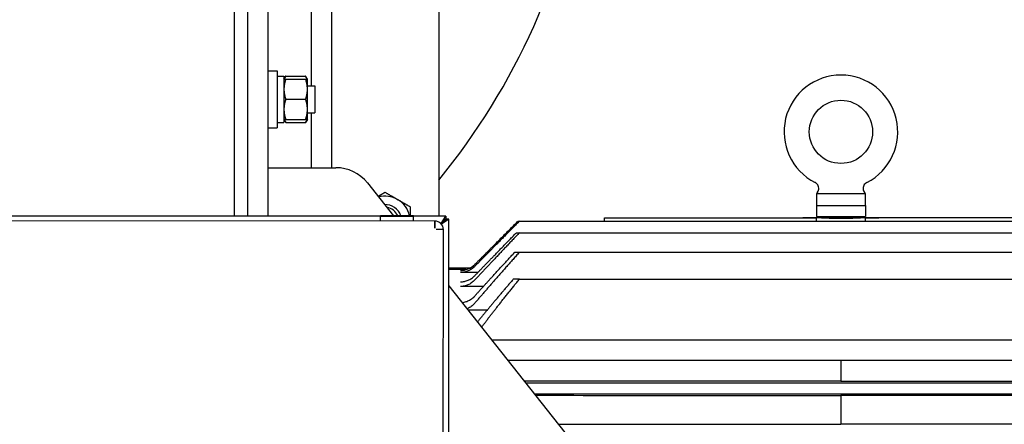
# Model space of a CAD drawing. Header units: inches. Extents: x 18 to 846, y -44 to 561.
# Tile 99 of 256: x 138.19 to 156.55, y 145.04 to 152.59. Entities that reach past the tile are written whole.
import ezdxf

# ---------------------------------------------------------------- set-up
doc = ezdxf.new("R2010")
doc.units = ezdxf.units.IN
doc.header["$LTSCALE"] = 24
doc.header["$MEASUREMENT"] = 0
doc.layers.add('Visible (ANSI)', color=7, linetype='Continuous', lineweight=30)

msp = doc.modelspace()

# ---------------------------------------------------------------- linework, layer by layer
at = {"layer": 'Visible (ANSI)'}
for p, q in [((142.19402, 165.37859), (142.19402, 148.9253)), ((142.44402, 165.37859), (142.44402, 148.92524)), ((142.81902, 155.51899), (142.81902, 148.92515)), ((146.00652, 154.04094), (146.00652, 148.92437)), ((143.63152, 153.85344), (143.63152, 151.35783)), ((144.00652, 153.85344), (144.00652, 149.83149)), ((142.81902, 151.63933), (142.99602, 151.63933)), ((142.99602, 151.63933), (142.99602, 150.57633)), ((142.99602, 151.54233), (143.12102, 151.54233)), ((143.12102, 151.54233), (143.12102, 150.67333)), ((143.12102, 151.48283), (143.15451, 151.54084)), ((143.15451, 151.54084), (143.52553, 151.54084)), ((143.15451, 151.48283), (143.52553, 151.48283)), ((143.55902, 151.48283), (143.52553, 151.54084)), ((143.55902, 151.29533), (143.55902, 151.48283)), ((143.55902, 151.35783), (143.69402, 151.35783)), ((143.55902, 150.92033), (143.55902, 151.29533)), ((143.69402, 151.35783), (143.69402, 150.85783)), ((143.15451, 151.10783), (143.52553, 151.10783)), ((143.55902, 150.73283), (143.55902, 150.92033)), ((143.12102, 150.73283), (143.15451, 150.67481)), ((143.15451, 150.73283), (143.52553, 150.73283)), ((143.55902, 150.73283), (143.52553, 150.67481)), ((143.55902, 150.85783), (143.69402, 150.85783)), ((143.63152, 150.85783), (143.63152, 149.83149)), ((142.81902, 150.57633), (142.99602, 150.57633)), ((142.99602, 150.67333), (143.12102, 150.67333)), ((143.15451, 150.67481), (143.52553, 150.67481)), ((142.81902, 149.83149), (144.08915, 149.83149)), ((144.6773, 149.54688), (145.1625, 148.9337)), ((153.07096, 149.37525), (153.05079, 149.34499)), ((153.96079, 149.34499), (153.05079, 149.34499)), ((153.05079, 149.34499), (153.05079, 149.12499)), ((153.94062, 149.37525), (153.96079, 149.34499)), ((153.96079, 149.34499), (153.96079, 149.12499)), ((153.04779, 149.12499), (153.96379, 149.12499)), ((153.04779, 149.12499), (153.04779, 148.92199)), ((153.96379, 149.12499), (153.96379, 148.92199)), ((144.91837, 148.92464), (126.24745, 148.92918)), ((144.91836, 148.88263), (144.91837, 148.92359)), ((144.91837, 148.92359), (144.91838, 148.93376)), ((145.53837, 148.92344), (144.91837, 148.92359)), ((145.53838, 148.93361), (144.91838, 148.93376)), ((145.53836, 148.88248), (145.53837, 148.92344)), ((145.53837, 148.92344), (145.53838, 148.93361)), ((146.1413, 148.92434), (145.53837, 148.92449)), ((146.04951, 148.78818), (146.1413, 148.92434)), ((146.1413, 148.92434), (146.14129, 148.87834)), ((149.09529, 148.89821), (152.79746, 148.89821)), ((149.09529, 148.83405), (149.09529, 148.89821)), ((152.79746, 148.89782), (152.79746, 148.89821)), ((153.04148, 148.89821), (152.79746, 148.89821)), ((152.79746, 148.89782), (153.04698, 148.89782)), ((153.03579, 148.89861), (153.03578, 148.89821)), ((153.24829, 148.89861), (153.03579, 148.89861)), ((153.04779, 148.92199), (153.96379, 148.92199)), ((153.24829, 148.89861), (153.24829, 148.92199)), ((153.76329, 148.89861), (153.76329, 148.92199)), ((153.97579, 148.89861), (153.76329, 148.89861)), ((154.21412, 148.89782), (153.96459, 148.89782)), ((153.9701, 148.89821), (154.21412, 148.89821)), ((153.97579, 148.89861), (153.97579, 148.89821)), ((157.91629, 148.89821), (154.21412, 148.89821)), ((154.21412, 148.89782), (154.21412, 148.89821)), ((145.93625, 148.83639), (126.41345, 148.84114)), ((144.91835, 148.83664), (144.91836, 148.88263)), ((145.53835, 148.83649), (145.53836, 148.88248)), ((145.93622, 148.70139), (145.93625, 148.83639)), ((145.93622, 148.70139), (145.93632, 148.70139)), ((145.93635, 148.83639), (145.93632, 148.70139)), ((146.05028, 148.78737), (146.14129, 148.87834)), ((146.14836, 148.87127), (146.05694, 148.77988)), ((146.19436, 148.87125), (146.05756, 148.77913)), ((146.14129, 148.87834), (146.09735, 148.82735)), ((146.09735, 148.82735), (146.14836, 148.87127)), ((146.19436, 148.87125), (146.14836, 148.87127)), ((146.19049, 132.9774), (146.19436, 148.87125)), ((147.48497, 148.83405), (147.51037, 148.83405)), ((147.51037, 148.83405), (159.50121, 148.83405)), ((145.95831, 148.67938), (145.95831, 148.67928)), ((146.09331, 148.67935), (145.95831, 148.67938)), ((146.09331, 148.67925), (145.95831, 148.67928)), ((146.08954, 133.16945), (146.09331, 148.67925)), ((147.45447, 148.61762), (147.51037, 148.61762)), ((147.51037, 148.61762), (159.50121, 148.61762)), ((147.4252, 148.25422), (147.51037, 148.25422)), ((147.51037, 148.25422), (159.50121, 148.25422)), ((146.58619, 147.95624), (146.19414, 147.95624)), ((146.19414, 147.94942), (146.50629, 147.95487)), ((146.73602, 147.8762), (146.41229, 147.8762)), ((146.50629, 147.93436), (146.50629, 147.95487)), ((146.19406, 147.63006), (156.272, 134.89399)), ((146.83988, 147.61615), (146.41229, 147.61615)), ((147.51037, 147.75227), (147.39787, 147.75227)), ((147.51037, 147.75227), (159.50121, 147.75227)), ((146.87562, 147.17293), (146.55579, 147.17293)), ((146.90927, 147.17235), (146.89695, 147.17266)), ((160.57629, 146.61324), (146.99866, 146.61324)), ((160.57629, 146.23324), (147.29935, 146.23324)), ((153.50579, 146.23324), (153.50579, 145.85101)), ((147.63015, 145.8152), (159.50121, 145.8152)), ((147.79157, 145.6112), (159.60804, 145.6112)), ((153.50579, 145.58099), (153.50579, 145.04777))]:
    msp.add_line(p, q, dxfattribs=at)
msp.add_circle((153.50579, 150.49999), 0.59, dxfattribs=at)
for centre, radius, start, end in [((136.19413, 157.64399), 12.6875, 320.6593, 351.192267), ((153.50579, 150.49999), 1.06, 297.046487, 242.953513), ((144.08915, 149.08149), 0.75, 38.354269, 90), ((145.00652, 148.83149), 0.46875, 60, 105.010289), ((145.00652, 148.83149), 0.31271, 19.071074, 91.91403), ((145.00652, 148.83149), 0.3125, 19.084141, 91.886139), ((145.00652, 148.83149), 0.2584, 23.294934, 82.397358), ((145.00652, 148.83149), 0.46875, 12.584938, 60), ((145.93631, 148.67939), 0.157, 359.986053, 89.986053)]:
    msp.add_arc(centre, radius, start, end, dxfattribs=at)
for centre, major_axis, ratio, start_param, end_param in [((153.50579, 146.55105), (0, -18.73094), 0.02468895, 4.58677037, 4.59020157), ((153.50579, 146.55105), (0, 18.73094), 0.02468895, 4.8345764, 4.83800759), ((146.41234, 148.28991), (0.00632, 0.37656), 0.9956588, 3.15830663, 3.94368937), ((120.94183, 142.86513), (-308.0814, 0.04917), 0.01652444, 4.62931654, 4.63033322), ((146.87562, 146.32444), (-0.84878, -0.00001), 0.99965778, 4.68724306, 4.71238018)]:
    msp.add_ellipse(centre, major_axis=major_axis, ratio=ratio, start_param=start_param, end_param=end_param, dxfattribs=at)
for points, weights in [([(143.12102, 151.48283), (143.12102, 151.48283), (143.15451, 151.48283)], [1, 1.0379548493, 1]), ([(143.15451, 151.48283), (143.12102, 151.38235), (143.12102, 151.29533)], [1, 1.0379548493, 1]), ([(143.15451, 151.54084), (143.13685, 151.51025), (143.12866, 151.48283)], [1, 1.01965956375, 1.01895290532]), ([(143.55138, 151.48283), (143.54319, 151.51025), (143.52553, 151.54084)], [1.01895290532, 1.01965956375, 1]), ([(143.55902, 151.29533), (143.55902, 151.38235), (143.52553, 151.48283)], [1, 1.0379548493, 1]), ([(143.52553, 151.48283), (143.55902, 151.48283), (143.55902, 151.48283)], [1, 1.0379548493, 1]), ([(143.12102, 151.29533), (143.12102, 151.20831), (143.15451, 151.10783)], [1, 1.0379548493, 1]), ([(143.52553, 151.10783), (143.55902, 151.20831), (143.55902, 151.29533)], [1, 1.0379548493, 1]), ([(143.15451, 151.10783), (143.12102, 151.00735), (143.12102, 150.92033)], [1, 1.0379548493, 1]), ([(143.55902, 150.92033), (143.55902, 151.00735), (143.52553, 151.10783)], [1, 1.0379548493, 1]), ([(143.12102, 150.92033), (143.12102, 150.83331), (143.15451, 150.73283)], [1, 1.0379548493, 1]), ([(143.52553, 150.73283), (143.55902, 150.83331), (143.55902, 150.92033)], [1, 1.0379548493, 1]), ([(143.15451, 150.73283), (143.12102, 150.73283), (143.12102, 150.73283)], [1, 1.0379548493, 1]), ([(143.12866, 150.73283), (143.13685, 150.7054), (143.15451, 150.67481)], [1.01895290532, 1.01965956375, 1]), ([(143.52553, 150.67481), (143.54319, 150.7054), (143.55138, 150.73283)], [1, 1.01965956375, 1.01895290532]), ([(143.55902, 150.73283), (143.55902, 150.73283), (143.52553, 150.73283)], [1, 1.0379548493, 1]), ([(144.87511, 149.29689), (144.93712, 149.33269), (145.00652, 149.37276)], [1.01883497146, 1.02062162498, 1]), ([(145.00652, 149.37276), (145.13212, 149.30024), (145.24089, 149.23744)], [1, 1.0379548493, 1]), ([(145.24089, 149.23744), (145.34967, 149.17464), (145.47527, 149.10213)], [1, 1.0379548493, 1]), ([(145.47527, 149.10213), (145.47527, 149.0128), (145.47527, 148.93362)], [1, 1.02304099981, 1.01810730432]), ([(147.51037, 148.83405), (147.06509, 148.3827), (146.67745, 147.98806)], [1.05256876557, 1.03683251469, 1.01659506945]), ([(146.67745, 148.0236), (147.05471, 148.40244), (147.48497, 148.83405)], [1.01627532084, 1.03559437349, 1.05077090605]), ([(147.51037, 148.61762), (147.06247, 148.14615), (146.67745, 147.73392)], [1.05595095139, 1.03934283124, 1.01781929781]), ([(146.67745, 147.81549), (147.03994, 148.19137), (147.45447, 148.61762)], [1.01703502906, 1.03641328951, 1.05171765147]), ([(147.51037, 148.25422), (147.05739, 147.74611), (146.67745, 147.30183)], [1.06224957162, 1.04406914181, 1.02016833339]), ([(146.67745, 147.43689), (147.02425, 147.8208), (147.4252, 148.25422)], [1.01867970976, 1.03891443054, 1.05490110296]), ([(147.39787, 147.75227), (147.03779, 147.33136), (146.72933, 146.95362)], [1.05025138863, 1.03395079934, 1.01365472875]), ([(146.806, 146.85672), (147.12622, 147.27938), (147.51037, 147.75227)], [1.02072583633, 1.04328015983, 1.06090413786]), ([(153.50579, 145.85101), (150.61396, 145.84885), (147.60527, 145.84664)], [1.00032399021, 1.00031751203, 1.0000886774]), ([(153.50579, 145.85101), (156.73715, 145.8486), (160.11462, 145.84612)], [1.00032399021, 1.00031675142, 1.00003187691])]:
    msp.add_rational_spline(points, weights, degree=2, dxfattribs=at)
for points, knots in [([(153.07096, 149.37525), (153.07844, 149.38648), (153.08416, 149.3991), (153.09118, 149.42521), (153.09256, 149.43905), (153.09083, 149.46608), (153.0877, 149.47963), (153.07739, 149.50468), (153.07008, 149.5165), (153.05229, 149.53693), (153.04157, 149.54578), (153.02787, 149.55376), (153.02585, 149.55487), (153.02379, 149.55592)], [0, 0, 0, 0, 0.102832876, 0.102832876, 0.206050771, 0.206050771, 0.309254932, 0.309254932, 0.412459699, 0.412459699, 0.515664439, 0.515664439, 0.533243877, 0.533243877, 0.533243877, 0.533243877]), ([(153.98778, 149.55592), (153.97576, 149.54978), (153.96461, 149.54157), (153.94572, 149.52222), (153.93775, 149.51082), (153.92604, 149.48639), (153.92215, 149.47304), (153.9189, 149.44615), (153.9195, 149.43226), (153.92504, 149.40575), (153.93006, 149.39278), (153.93811, 149.37912), (153.93934, 149.37717), (153.94062, 149.37525)], [0, 0, 0, 0, 0.102833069, 0.102833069, 0.206051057, 0.206051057, 0.309255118, 0.309255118, 0.412459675, 0.412459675, 0.515664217, 0.515664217, 0.533245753, 0.533245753, 0.533245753, 0.533245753]), ([(153.04148, 148.89821), (153.03769, 148.89847), (153.0358, 148.89861), (153.03579, 148.89861), (153.03579, 148.89861), (153.03579, 148.89861), (153.03579, 148.89861)], [0.01681716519, 0.01681716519, 0.01681716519, 0.01681716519, 0.01866890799, 0.01866890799, 0.01866890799, 0.01867504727, 0.01867504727, 0.01867504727, 0.01867504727]), ([(153.96459, 148.89782), (153.95861, 148.89741), (153.95047, 148.89685), (153.91603, 148.8946), (153.87987, 148.89237), (153.79644, 148.88817), (153.7436, 148.88594), (153.6278, 148.88279), (153.56483, 148.88192), (153.50579, 148.88192), (153.44674, 148.88192), (153.38377, 148.88279), (153.26797, 148.88594), (153.21513, 148.88817), (153.1317, 148.89237), (153.09554, 148.8946), (153.0611, 148.89685), (153.05296, 148.89741), (153.04698, 148.89782)], [5.65266638, 5.65266638, 5.65266638, 5.65266638, 5.84894802, 5.84894802, 6.29885221, 6.29885221, 6.74878866, 6.74878866, 7.19872512, 7.19872512, 7.19872512, 7.64866157, 7.64866157, 8.09859802, 8.09859802, 8.54850221, 8.54850221, 8.74478385, 8.74478385, 8.74478385, 8.74478385]), ([(153.24829, 148.89861), (153.24829, 148.89861), (153.25475, 148.89835), (153.28103, 148.8974), (153.30085, 148.89674), (153.34657, 148.89548), (153.37552, 148.89481), (153.43896, 148.89387), (153.47345, 148.89361), (153.50579, 148.89361)], [0.985594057, 0.985594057, 0.985594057, 0.985594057, 1.231992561, 1.231992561, 1.478391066, 1.478391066, 1.72478959, 1.72478959, 1.971188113, 1.971188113, 1.971188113, 1.971188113]), ([(153.50579, 148.89361), (153.53812, 148.89361), (153.57261, 148.89387), (153.63605, 148.89481), (153.66501, 148.89548), (153.71073, 148.89674), (153.73054, 148.8974), (153.75682, 148.89835), (153.76329, 148.89861), (153.76329, 148.89861)], [-1.971188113, -1.971188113, -1.971188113, -1.971188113, -1.72478959, -1.72478959, -1.478391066, -1.478391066, -1.231992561, -1.231992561, -0.985594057, -0.985594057, -0.985594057, -0.985594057]), ([(153.9701, 148.89821), (153.97388, 148.89847), (153.97577, 148.89861), (153.97579, 148.89861), (153.97579, 148.89861), (153.97579, 148.89861), (153.97579, 148.89861)], [0.01681716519, 0.01681716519, 0.01681716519, 0.01681716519, 0.01866890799, 0.01866890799, 0.01866890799, 0.01867504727, 0.01867504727, 0.01867504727, 0.01867504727]), ([(146.67745, 147.98806), (146.6611, 147.97142), (146.64161, 147.95485), (146.59954, 147.92623), (146.57697, 147.91419), (146.53416, 147.89618), (146.51001, 147.88851), (146.46063, 147.87852), (146.4354, 147.8762), (146.41229, 147.8762)], [2.137233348, 2.137233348, 2.137233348, 2.137233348, 2.315049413, 2.315049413, 2.492865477, 2.492865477, 2.66895593, 2.66895593, 2.845046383, 2.845046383, 2.845046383, 2.845046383]), ([(146.41229, 147.70152), (146.43516, 147.70152), (146.46012, 147.70384), (146.50897, 147.7138), (146.53286, 147.72144), (146.57539, 147.73945), (146.59791, 147.75155), (146.63986, 147.78029), (146.65929, 147.79691), (146.67621, 147.81421), (146.67683, 147.81485), (146.67745, 147.81549)], [2.869445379, 2.869445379, 2.869445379, 2.869445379, 3.043714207, 3.043714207, 3.217983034, 3.217983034, 3.395683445, 3.395683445, 3.573383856, 3.573383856, 3.580151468, 3.580151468, 3.580151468, 3.580151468]), ([(146.67745, 147.73392), (146.67629, 147.73267), (146.67512, 147.73143), (146.6577, 147.71327), (146.63832, 147.69631), (146.59639, 147.66695), (146.57383, 147.65455), (146.5315, 147.63627), (146.50791, 147.62856), (146.45962, 147.6185), (146.43492, 147.61615), (146.41229, 147.61615)], [2.19742353, 2.19742353, 2.19742353, 2.19742353, 2.21028083, 2.21028083, 2.389217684, 2.389217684, 2.568154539, 2.568154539, 2.740626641, 2.740626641, 2.913098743, 2.913098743, 2.913098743, 2.913098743]), ([(146.44228, 147.3164), (146.4557, 147.3176), (146.46942, 147.31962), (146.5068, 147.32759), (146.53008, 147.33538), (146.57222, 147.35394), (146.59481, 147.36666), (146.63672, 147.39669), (146.65605, 147.41399), (146.67398, 147.43309), (146.67572, 147.43497), (146.67745, 147.43689)], [3.033763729, 3.033763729, 3.033763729, 3.033763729, 3.130559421, 3.130559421, 3.301169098, 3.301169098, 3.481428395, 3.481428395, 3.661687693, 3.661687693, 3.68105101, 3.68105101, 3.68105101, 3.68105101]), ([(146.67745, 147.30183), (146.67479, 147.29871), (146.67211, 147.29567), (146.65333, 147.27498), (146.63409, 147.25708), (146.59222, 147.22592), (146.56957, 147.21267), (146.544, 147.20102), (146.54013, 147.19935), (146.53617, 147.19772)], [2.309498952, 2.309498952, 2.309498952, 2.309498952, 2.339950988, 2.339950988, 2.522470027, 2.522470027, 2.704989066, 2.704989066, 2.736606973, 2.736606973, 2.736606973, 2.736606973])]:
    msp.add_open_spline(points, degree=3, knots=knots, dxfattribs=at)
for points in [[(153.07096, 149.37525), (153.07096, 149.37525), (153.07096, 149.37525), (153.07096, 149.37525)], [(153.94062, 149.37525), (153.94062, 149.37525), (153.94062, 149.37525), (153.94062, 149.37525)], [(147.81241, 145.58486), (149.71021, 145.58358), (151.608, 145.58229), (153.50579, 145.58099)], [(160.11462, 145.58548), (157.91167, 145.58399), (155.70872, 145.5825), (153.50579, 145.58099)], [(148.24012, 145.04434), (149.99535, 145.04548), (151.75057, 145.04662), (153.50579, 145.04777)], [(160.11462, 145.04346), (157.91167, 145.04489), (155.70873, 145.04633), (153.50579, 145.04777)]]:
    msp.add_open_spline(points, degree=3, dxfattribs=at)

doc.saveas('drawing.dxf')
